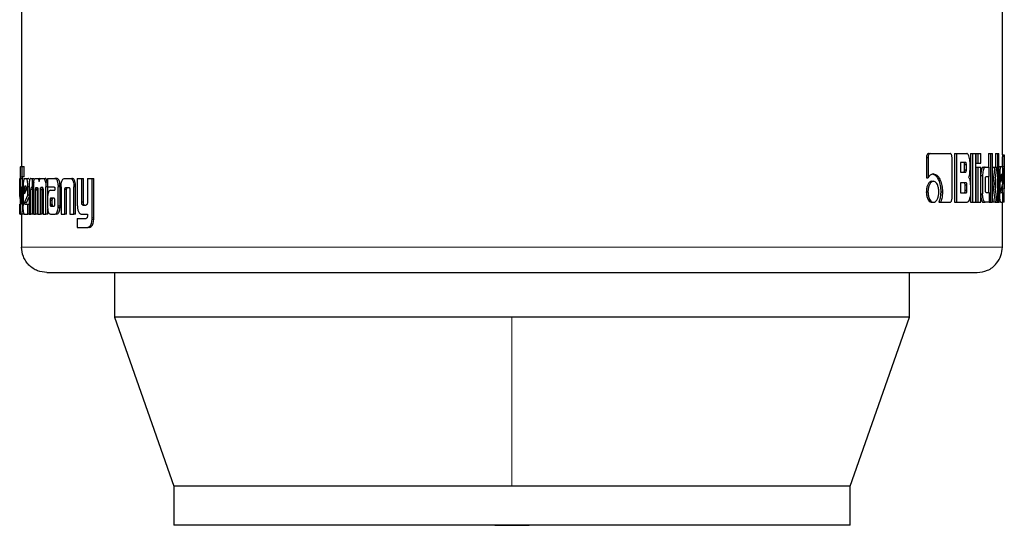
# Model space of a CAD drawing. Header units: millimetres. Extents: x 28 to 241, y 73 to 155.
# Tile 26 of 71: x 121.97 to 123.99, y 73.09 to 74.12. Entities that reach past the tile are written whole.
import ezdxf

# ---------------------------------------------------------------- set-up
doc = ezdxf.new("R2010")
doc.units = ezdxf.units.MM
doc.linetypes.add('PHANTOM', pattern=[12.7, 6.35, -1.27, 1.27, -1.27, 1.27, -1.27])

msp = doc.modelspace()

# ---------------------------------------------------------------- linework, layer by layer
at = {"color": 7, "linetype": 'Continuous', "lineweight": 25}
for p, q in [((121.9707, 75.0444), (121.9707, 73.8219)), ((123.9833, 73.846), (123.9833, 75.0444)), ((123.8274, 73.8401), (123.8274, 73.7988)), ((123.8274, 73.8401), (123.8308, 73.8401)), ((123.8308, 73.8401), (123.8308, 73.7988)), ((123.8319, 73.8486), (123.8353, 73.8486)), ((123.8353, 73.8486), (123.8762, 73.8486)), ((123.8801, 73.7573), (123.8801, 73.8401)), ((123.8854, 73.8486), (123.8854, 73.7486)), ((123.8854, 73.8486), (123.889, 73.8486)), ((123.889, 73.8486), (123.889, 73.7486)), ((123.889, 73.8486), (123.9101, 73.8486)), ((123.9181, 73.8486), (123.9181, 73.7486)), ((123.9181, 73.8486), (123.9219, 73.8486)), ((123.9219, 73.8486), (123.9288, 73.8486)), ((123.9219, 73.8486), (123.9219, 73.7486)), ((123.9288, 73.7486), (123.9288, 73.8486)), ((123.9291, 73.8486), (123.9291, 73.8286)), ((123.9291, 73.8486), (123.9329, 73.8486)), ((123.9329, 73.8486), (123.9392, 73.8486)), ((123.9329, 73.8486), (123.9329, 73.8286)), ((123.9392, 73.8286), (123.9392, 73.8486)), ((123.955, 73.8486), (123.955, 73.8206)), ((123.955, 73.8486), (123.9589, 73.8486)), ((123.9589, 73.8486), (123.9634, 73.8486)), ((123.9589, 73.8486), (123.9589, 73.7486)), ((123.9634, 73.7486), (123.9634, 73.8486)), ((123.9692, 73.8486), (123.9692, 73.8206)), ((123.9692, 73.8486), (123.9731, 73.8486)), ((123.9731, 73.8486), (123.9731, 73.7486)), ((123.9731, 73.8486), (123.9763, 73.8486)), ((123.9763, 73.7486), (123.9763, 73.8486)), ((123.9833, 73.8462), (123.9873, 73.8462)), ((123.9873, 73.7489), (123.9873, 73.8459)), ((121.9687, 73.8219), (121.9721, 73.8219)), ((121.9721, 73.8009), (121.9721, 73.8219)), ((121.9721, 73.8219), (121.976, 73.8219)), ((121.976, 73.8009), (121.976, 73.8219)), ((123.9076, 73.8301), (123.8974, 73.8301)), ((123.8974, 73.8301), (123.8974, 73.8104)), ((123.9059, 73.8154), (123.9059, 73.8251)), ((123.9096, 73.8251), (123.9059, 73.8251)), ((123.9059, 73.8154), (123.9096, 73.8154)), ((123.9096, 73.8154), (123.9096, 73.8251)), ((123.917, 73.8181), (123.917, 73.8301)), ((123.9291, 73.8286), (123.9329, 73.8286)), ((123.9291, 73.8206), (123.9291, 73.7486)), ((123.9291, 73.8206), (123.9329, 73.8206)), ((123.9329, 73.8286), (123.9392, 73.8286)), ((123.9329, 73.8206), (123.9329, 73.7486)), ((123.9329, 73.8206), (123.9392, 73.8206)), ((123.9392, 73.7486), (123.9392, 73.8206)), ((123.9439, 73.8206), (123.9478, 73.8206)), ((123.9478, 73.8206), (123.9564, 73.8206)), ((123.9564, 73.8011), (123.9564, 73.8206)), ((123.9637, 73.8206), (123.9634, 73.8181)), ((123.9637, 73.8206), (123.9676, 73.8206)), ((123.9676, 73.8206), (123.9718, 73.8206)), ((123.9681, 73.7863), (123.9718, 73.8206)), ((123.9763, 73.8219), (123.9802, 73.8219)), ((123.9802, 73.8219), (123.9832, 73.8219)), ((123.9871, 73.8221), (123.9871, 73.7762)), ((121.9672, 73.7976), (121.9675, 73.7976)), ((121.9675, 73.7978), (121.9675, 73.7519)), ((121.9686, 73.7494), (121.9686, 73.7969)), ((121.9725, 73.7969), (121.9686, 73.7969)), ((121.9688, 73.8009), (121.9721, 73.8009)), ((121.976, 73.8009), (121.9721, 73.8009)), ((121.9725, 73.7804), (121.9725, 73.7969)), ((121.9763, 73.7976), (121.9805, 73.7976)), ((121.9805, 73.7976), (121.9845, 73.7976)), ((121.9898, 73.7976), (121.9926, 73.7976)), ((121.9926, 73.7976), (121.9965, 73.7976)), ((121.9926, 73.7976), (121.9926, 73.779)), ((121.9991, 73.7976), (122.0028, 73.7976)), ((122.0028, 73.7976), (122.0066, 73.7976)), ((122.0086, 73.7964), (122.0066, 73.7976)), ((122.0109, 73.7976), (122.0152, 73.7976)), ((122.0152, 73.7976), (122.019, 73.7976)), ((122.024, 73.7976), (122.024, 73.7799)), ((122.024, 73.7976), (122.0389, 73.7976)), ((122.0389, 73.7976), (122.0426, 73.7976)), ((122.0438, 73.7973), (122.0401, 73.7973)), ((122.059, 73.7976), (122.0701, 73.7976)), ((122.0701, 73.7976), (122.0737, 73.7976)), ((122.085, 73.7976), (122.085, 73.7429)), ((122.085, 73.7976), (122.094, 73.7976)), ((122.094, 73.7487), (122.094, 73.7976)), ((122.094, 73.7976), (122.0975, 73.7976)), ((122.0975, 73.7487), (122.0975, 73.7976)), ((122.1059, 73.7976), (122.1059, 73.7475)), ((122.1059, 73.7976), (122.1154, 73.7976)), ((122.1154, 73.7169), (122.1154, 73.7976)), ((122.1154, 73.7976), (122.1188, 73.7976)), ((122.1188, 73.7169), (122.1188, 73.7976)), ((123.8274, 73.7988), (123.8308, 73.7988)), ((123.8386, 73.7915), (123.842, 73.7915)), ((123.8974, 73.8104), (123.9076, 73.8104)), ((123.9392, 73.8036), (123.9429, 73.8036)), ((123.9429, 73.8036), (123.9429, 73.7656)), ((123.9486, 73.7736), (123.9486, 73.7961)), ((123.95, 73.8011), (123.9564, 73.8011)), ((123.955, 73.8011), (123.955, 73.7686)), ((123.9692, 73.7963), (123.9692, 73.7772)), ((123.9763, 73.8045), (123.978, 73.8045)), ((123.978, 73.8045), (123.978, 73.7658)), ((123.9804, 73.8006), (123.9804, 73.7898)), ((123.9831, 73.8005), (123.9804, 73.8005)), ((123.9804, 73.7898), (123.9831, 73.7987)), ((123.9831, 73.7987), (123.9804, 73.7987)), ((123.9827, 73.8056), (123.981, 73.8056)), ((123.9831, 73.7987), (123.9831, 73.8005)), ((123.9846, 73.7871), (123.9846, 73.8045)), ((121.9675, 73.7803), (121.9668, 73.7803)), ((121.9668, 73.7628), (121.9668, 73.7803)), ((121.9706, 73.7804), (121.9706, 73.7496)), ((121.9706, 73.7804), (121.9727, 73.7804)), ((121.9727, 73.7491), (121.9727, 73.7804)), ((121.9727, 73.7804), (121.9741, 73.7804)), ((121.9741, 73.7803), (121.9741, 73.7416)), ((121.9765, 73.7763), (121.9765, 73.7655)), ((121.9765, 73.7763), (121.9804, 73.7763)), ((121.9765, 73.7655), (121.9805, 73.7744)), ((121.9797, 73.7813), (121.9772, 73.7813)), ((121.9804, 73.7763), (121.9804, 73.7742)), ((121.9805, 73.7744), (121.9805, 73.7762)), ((121.9835, 73.7628), (121.9835, 73.7803)), ((121.986, 73.7803), (121.9835, 73.7803)), ((121.9859, 73.7788), (121.9859, 73.7243)), ((121.9897, 73.7243), (121.9897, 73.775)), ((121.9936, 73.775), (121.9897, 73.775)), ((121.9926, 73.779), (121.9907, 73.779)), ((121.9949, 73.779), (121.9926, 73.779)), ((121.9936, 73.7243), (121.9936, 73.775)), ((121.9949, 73.78), (121.9949, 73.7243)), ((122.0033, 73.7746), (121.9994, 73.7746)), ((121.9994, 73.7243), (121.9994, 73.7734)), ((122.0032, 73.7734), (121.9994, 73.7734)), ((122.0007, 73.779), (122.0031, 73.779)), ((122.0033, 73.7243), (122.0032, 73.7734)), ((122.0041, 73.7743), (122.0041, 73.7243)), ((122.0093, 73.7243), (122.0093, 73.7743)), ((122.0132, 73.7743), (122.0093, 73.7743)), ((122.014, 73.7786), (122.0102, 73.7786)), ((122.0107, 73.779), (122.0131, 73.779)), ((122.0132, 73.7243), (122.0132, 73.7743)), ((122.0147, 73.7734), (122.0147, 73.7243)), ((122.0236, 73.7899), (122.0198, 73.7899)), ((122.0205, 73.7243), (122.0206, 73.78)), ((122.024, 73.78), (122.0206, 73.78)), ((122.024, 73.7799), (122.0375, 73.7799)), ((122.0243, 73.7632), (122.0244, 73.78)), ((122.03, 73.7731), (122.039, 73.7731)), ((122.0389, 73.7771), (122.0389, 73.7761)), ((122.039, 73.775), (122.039, 73.7731)), ((122.0459, 73.7836), (122.0496, 73.7836)), ((122.046, 73.7415), (122.046, 73.7804)), ((122.0497, 73.7804), (122.046, 73.7804)), ((122.0497, 73.7415), (122.0497, 73.7804)), ((122.0518, 73.7801), (122.0518, 73.7243)), ((122.0595, 73.7243), (122.0595, 73.7749)), ((122.0631, 73.7749), (122.0595, 73.7749)), ((122.062, 73.779), (122.067, 73.779)), ((122.0631, 73.7243), (122.0631, 73.7749)), ((122.0697, 73.7739), (122.0697, 73.7243)), ((122.0779, 73.7835), (122.078, 73.7801)), ((122.0815, 73.7835), (122.0779, 73.7835)), ((122.078, 73.7243), (122.078, 73.7801)), ((122.0816, 73.7243), (122.0816, 73.7801)), ((123.8273, 73.77), (123.8307, 73.77)), ((123.8569, 73.7701), (123.8604, 73.7701)), ((123.9086, 73.7887), (123.8974, 73.7887)), ((123.8974, 73.7887), (123.8974, 73.7676)), ((123.9068, 73.7726), (123.9068, 73.7837)), ((123.9105, 73.7837), (123.9068, 73.7837)), ((123.9105, 73.7726), (123.9068, 73.7726)), ((123.9105, 73.7726), (123.9105, 73.7837)), ((123.9178, 73.7812), (123.9178, 73.767)), ((123.9634, 73.7863), (123.9638, 73.7863)), ((123.9726, 73.7486), (123.9681, 73.7863)), ((123.9804, 73.7717), (123.9846, 73.7871)), ((123.9831, 73.7818), (123.9831, 73.7762)), ((123.9831, 73.7762), (123.9832, 73.7689)), ((121.9675, 73.7628), (121.9668, 73.7628)), ((121.9675, 73.7561), (121.9668, 73.7628)), ((121.9765, 73.7475), (121.9835, 73.7628)), ((121.9805, 73.7475), (121.9859, 73.7594)), ((121.9859, 73.7628), (121.9835, 73.7628)), ((122.0239, 73.7558), (122.0239, 73.7408)), ((122.0293, 73.7532), (122.0293, 73.7521)), ((122.0293, 73.7532), (122.033, 73.7532)), ((122.0293, 73.7521), (122.0293, 73.7446)), ((122.0305, 73.7569), (122.0303, 73.7567)), ((122.0303, 73.7567), (122.034, 73.7567)), ((122.0309, 73.7569), (122.0305, 73.7569)), ((122.0371, 73.757), (122.0309, 73.7569)), ((122.0309, 73.7569), (122.0347, 73.7569)), ((122.033, 73.7532), (122.033, 73.7521)), ((122.033, 73.7521), (122.033, 73.7446)), ((122.0343, 73.7569), (122.034, 73.7567)), ((122.0374, 73.7569), (122.0347, 73.7569)), ((122.0389, 73.7447), (122.0389, 73.7528)), ((123.8974, 73.7676), (123.9086, 73.7676)), ((123.9392, 73.7656), (123.9429, 73.7656)), ((123.95, 73.7686), (123.9564, 73.7686)), ((123.9564, 73.7686), (123.9564, 73.7486)), ((123.9634, 73.7568), (123.9645, 73.7486)), ((123.9763, 73.7658), (123.978, 73.7658)), ((123.9808, 73.7689), (123.9846, 73.7689)), ((123.9846, 73.7486), (123.9846, 73.7689)), ((123.9846, 73.7551), (123.9872, 73.7551)), ((121.9668, 73.7243), (121.9668, 73.7446)), ((121.9706, 73.7494), (121.9686, 73.7494)), ((121.9706, 73.7479), (121.9686, 73.7479)), ((121.9688, 73.7453), (121.9701, 73.7453)), ((121.9742, 73.7358), (121.9725, 73.7358)), ((121.9805, 73.7475), (121.9765, 73.7475)), ((121.977, 73.7446), (121.9835, 73.7446)), ((121.9835, 73.7243), (121.9835, 73.7446)), ((121.9835, 73.7446), (121.9859, 73.7446)), ((122.0243, 73.7243), (122.0243, 73.7348)), ((122.0293, 73.7446), (122.033, 73.7446)), ((122.0306, 73.7405), (122.0344, 73.7405)), ((122.031, 73.7403), (122.0371, 73.7404)), ((122.031, 73.7403), (122.0347, 73.7403)), ((122.0496, 73.7381), (122.0459, 73.7381)), ((122.0975, 73.7487), (122.094, 73.7487)), ((122.0964, 73.7429), (122.103, 73.7429)), ((123.8386, 73.7486), (123.842, 73.7486)), ((123.853, 73.7488), (123.8565, 73.7488)), ((123.8565, 73.7488), (123.8762, 73.7488)), ((123.8854, 73.7486), (123.889, 73.7486)), ((123.889, 73.7486), (123.9108, 73.7486)), ((123.9181, 73.7486), (123.9219, 73.7486)), ((123.9219, 73.7486), (123.9288, 73.7486)), ((123.9291, 73.7486), (123.9329, 73.7486)), ((123.9329, 73.7486), (123.9392, 73.7486)), ((123.9439, 73.7486), (123.9478, 73.7486)), ((123.9564, 73.7486), (123.9478, 73.7486)), ((123.9564, 73.7486), (123.9589, 73.7486)), ((123.9589, 73.7486), (123.9634, 73.7486)), ((123.9684, 73.7486), (123.9645, 73.7486)), ((123.9684, 73.7486), (123.9726, 73.7486)), ((123.9726, 73.7486), (123.9731, 73.7486)), ((123.9731, 73.7486), (123.9763, 73.7486)), ((123.9802, 73.7486), (123.9763, 73.7486)), ((123.9802, 73.7486), (123.9846, 73.7486)), ((123.9833, 73.6563), (123.9833, 73.7486)), ((123.9873, 73.7486), (123.9846, 73.7486)), ((121.9688, 73.7243), (121.9668, 73.7243)), ((121.9688, 73.7243), (121.9706, 73.7243)), ((121.9746, 73.7243), (121.9706, 73.7243)), ((121.9707, 73.7243), (121.9707, 73.6563)), ((121.9763, 73.7243), (121.9835, 73.7243)), ((121.9859, 73.7243), (121.9835, 73.7243)), ((121.9859, 73.7243), (121.9897, 73.7243)), ((121.9936, 73.7243), (121.9897, 73.7243)), ((121.9949, 73.7243), (121.9994, 73.7243)), ((122.0033, 73.7243), (121.9994, 73.7243)), ((122.0041, 73.7243), (122.0093, 73.7243)), ((122.0132, 73.7243), (122.0093, 73.7243)), ((122.0147, 73.7243), (122.0205, 73.7243)), ((122.0243, 73.7243), (122.0205, 73.7243)), ((122.0303, 73.7243), (122.0396, 73.7243)), ((122.0433, 73.7243), (122.0396, 73.7243)), ((122.0518, 73.7243), (122.0595, 73.7243)), ((122.0631, 73.7243), (122.0595, 73.7243)), ((122.0697, 73.7243), (122.078, 73.7243)), ((122.0816, 73.7243), (122.078, 73.7243)), ((122.085, 73.7155), (122.085, 73.6969)), ((122.085, 73.7155), (122.1032, 73.7155)), ((122.0939, 73.7243), (122.1059, 73.7243)), ((122.1059, 73.7243), (122.1059, 73.72)), ((122.085, 73.6969), (122.1064, 73.6969)), ((122.1098, 73.6969), (122.1064, 73.6969)), ((122.1117, 73.6973), (122.1083, 73.6973)), ((122.1098, 73.6969), (122.1117, 73.6973)), ((122.1615, 73.6043), (122.1615, 73.513)), ((123.7925, 73.513), (123.7925, 73.6043)), ((122.1615, 73.513), (122.283, 73.166)), ((122.977, 73.513), (122.1615, 73.513)), ((123.7925, 73.513), (122.977, 73.513)), ((123.671, 73.166), (123.7925, 73.513)), ((122.283, 73.166), (122.283, 73.086)), ((122.977, 73.166), (122.283, 73.166)), ((123.671, 73.166), (122.977, 73.166)), ((123.671, 73.086), (123.671, 73.166)), ((123.671, 73.086), (122.283, 73.086))]:
    msp.add_line(p, q, dxfattribs=at)
at = {"color": 8, "linetype": 'PHANTOM', "lineweight": 18}
for p, q in [((123.9831, 73.8221), (123.9871, 73.8221)), ((122.0816, 73.7801), (122.078, 73.7801)), ((123.9831, 73.7762), (123.9871, 73.7762)), ((122.0293, 73.7521), (122.033, 73.7521)), ((121.9741, 73.7491), (121.9727, 73.7491)), ((122.0296, 73.7421), (122.0334, 73.7421)), ((122.0497, 73.7415), (122.046, 73.7415)), ((122.1187, 73.7132), (122.1153, 73.7132)), ((122.1188, 73.7169), (122.1154, 73.7169)), ((123.9833, 73.6563), (121.9707, 73.6563)), ((122.977, 73.513), (122.977, 73.166))]:
    msp.add_line(p, q, dxfattribs=at)
at = {"color": 7, "linetype": 'Continuous', "lineweight": 25, "flags": 128}
msp.add_lwpolyline([(122.9416, 73.086), (122.977, 73.0855), (123.0124, 73.086)], dxfattribs=at)
at = {"color": 7, "linetype": 'Continuous', "lineweight": 25}
for points, knots in [([(123.8319, 73.8486), (123.8313, 73.8484), (123.8301, 73.8482), (123.8287, 73.8461), (123.8277, 73.8436), (123.8275, 73.8415), (123.8274, 73.8403), (123.8274, 73.8401)], [0, 0, 0, 0, 0.270899, 0.516367, 0.734543, 0.950476, 1, 1, 1, 1]), ([(123.8353, 73.8486), (123.8348, 73.8485), (123.8336, 73.8483), (123.8322, 73.8465), (123.8312, 73.8441), (123.8309, 73.8418), (123.8308, 73.8405), (123.8308, 73.8401)], [0, 0, 0, 0, 0.23772, 0.478373, 0.691088, 0.914865, 1, 1, 1, 1]), ([(123.8801, 73.8401), (123.88, 73.8411), (123.8799, 73.8432), (123.8792, 73.8458), (123.8782, 73.8476), (123.8771, 73.8485), (123.8765, 73.8485), (123.8762, 73.8486)], [0, 0, 0, 0, 0.23207, 0.466512, 0.674518, 0.866939, 1, 1, 1, 1]), ([(123.917, 73.8301), (123.9169, 73.8321), (123.9168, 73.8361), (123.9154, 73.8418), (123.9135, 73.8463), (123.9115, 73.8484), (123.9104, 73.8485), (123.9101, 73.8486)], [0, 0, 0, 0, 0.211196, 0.417698, 0.697505, 0.899585, 1, 1, 1, 1]), ([(123.9833, 73.846), (123.9833, 73.8457), (123.9833, 73.8451), (123.9833, 73.8424), (123.9832, 73.8382), (123.9832, 73.8312), (123.9832, 73.8256), (123.9831, 73.8221)], [0, 0, 0, 0, 0.230843, 0.374202, 0.519277, 0.701018, 1, 1, 1, 1]), ([(123.9873, 73.8462), (123.9873, 73.8461), (123.9873, 73.846), (123.9873, 73.8441), (123.9872, 73.8404), (123.9872, 73.8352), (123.9871, 73.8289), (123.9871, 73.8241), (123.9871, 73.8221)], [0, 0, 0, 0, 0.20258, 0.407199, 0.522978, 0.638606, 0.845627, 1, 1, 1, 1]), ([(121.9687, 73.8219), (121.9686, 73.8218), (121.9682, 73.8217), (121.9679, 73.8198), (121.9677, 73.8161), (121.9676, 73.811), (121.9675, 73.8046), (121.9675, 73.7998), (121.9675, 73.7978)], [0, 0, 0, 0, 0.202689, 0.40731, 0.523152, 0.638672, 0.845686, 1, 1, 1, 1]), ([(123.9059, 73.8251), (123.9059, 73.826), (123.9058, 73.8273), (123.9055, 73.8288), (123.905, 73.8296), (123.9045, 73.8301), (123.9041, 73.8301), (123.9039, 73.8301)], [0, 0, 0, 0, 0.316708, 0.470261, 0.625513, 0.841172, 1, 1, 1, 1]), ([(123.9039, 73.8104), (123.9043, 73.8104), (123.9047, 73.8105), (123.9053, 73.8113), (123.9057, 73.8125), (123.9059, 73.8139), (123.9059, 73.8149), (123.9059, 73.8154)], [0, 0, 0, 0, 0.3051931, 0.4628923, 0.6209688, 0.8207227, 1, 1, 1, 1]), ([(123.9096, 73.8251), (123.9095, 73.826), (123.9095, 73.8273), (123.9092, 73.8288), (123.9087, 73.8296), (123.9082, 73.8301), (123.9078, 73.8301), (123.9076, 73.8301)], [0, 0, 0, 0, 0.314776, 0.468367, 0.623433, 0.840031, 1, 1, 1, 1]), ([(123.9076, 73.8104), (123.9079, 73.8104), (123.9084, 73.8105), (123.9089, 73.8112), (123.9093, 73.8123), (123.9095, 73.8137), (123.9096, 73.8148), (123.9096, 73.8154)], [0, 0, 0, 0, 0.272587, 0.436185, 0.601068, 0.792628, 1, 1, 1, 1]), ([(123.9137, 73.7998), (123.9142, 73.8003), (123.9151, 73.8013), (123.9161, 73.8043), (123.9169, 73.81), (123.917, 73.8148), (123.917, 73.8181)], [0, 0, 0, 0, 0.186651, 0.343498, 0.548984, 1, 1, 1, 1]), ([(123.9439, 73.8206), (123.9433, 73.8204), (123.9421, 73.82), (123.9406, 73.8162), (123.9395, 73.8116), (123.9393, 73.808), (123.9392, 73.8062)], [0, 0, 0, 0, 0.271798, 0.545281, 0.779758, 1, 1, 1, 1]), ([(123.9478, 73.8206), (123.9472, 73.8204), (123.9459, 73.82), (123.9444, 73.8162), (123.9433, 73.8113), (123.9429, 73.8068), (123.9429, 73.8042), (123.9429, 73.8036)], [0, 0, 0, 0, 0.246232, 0.494019, 0.70653, 0.932706, 1, 1, 1, 1]), ([(123.9676, 73.8206), (123.9674, 73.8182), (123.9671, 73.8157), (123.9668, 73.813), (123.9667, 73.8124), (123.9666, 73.8117), (123.9665, 73.8111), (123.9665, 73.8105), (123.9664, 73.8101), (123.9663, 73.8095), (123.9663, 73.8089), (123.9662, 73.8083), (123.9662, 73.8079), (123.9661, 73.8074), (123.9661, 73.807), (123.966, 73.8066), (123.9659, 73.806), (123.9658, 73.805), (123.9654, 73.8018), (123.9649, 73.7977), (123.9644, 73.7936), (123.9642, 73.7915), (123.9641, 73.7905), (123.964, 73.7899), (123.964, 73.7893), (123.9638, 73.7881), (123.9638, 73.7871), (123.9638, 73.7863)], [0, 0, 0, 0, 0.206854, 0.219771, 0.245594, 0.258565, 0.284515, 0.297426, 0.310397, 0.323308, 0.349137, 0.362055, 0.374973, 0.387937, 0.400854, 0.413772, 0.426684, 0.452519, 0.50431, 0.711065, 0.814531, 0.86629, 0.89218, 0.905019, 0.918017, 0.943821, 1, 1, 1, 1]), ([(123.9802, 73.8219), (123.98, 73.8217), (123.9794, 73.8212), (123.9787, 73.8174), (123.9782, 73.8125), (123.978, 73.808), (123.978, 73.8053), (123.978, 73.8045)], [0, 0, 0, 0, 0.2429509, 0.4872016, 0.7015485, 0.9199636, 1, 1, 1, 1]), ([(123.9846, 73.8045), (123.9846, 73.8068), (123.9845, 73.8112), (123.9842, 73.8166), (123.9839, 73.8204), (123.9835, 73.8218), (123.9832, 73.8218), (123.9832, 73.8219)], [0, 0, 0, 0, 0.242798, 0.487088, 0.700854, 0.92047, 1, 1, 1, 1]), ([(121.9668, 73.7803), (121.9668, 73.7825), (121.9668, 73.7869), (121.9669, 73.7923), (121.967, 73.7961), (121.9671, 73.7975), (121.9672, 73.7976), (121.9672, 73.7976)], [0, 0, 0, 0, 0.242732, 0.486966, 0.700842, 0.920415, 1, 1, 1, 1]), ([(121.9686, 73.7969), (121.9686, 73.7975), (121.9686, 73.7986), (121.9686, 73.7999), (121.9687, 73.8007), (121.9688, 73.8008), (121.9688, 73.8009)], [0, 0, 0, 0, 0.335967, 0.550251, 0.765491, 1, 1, 1, 1]), ([(121.9725, 73.7969), (121.9726, 73.7975), (121.9726, 73.7987), (121.9726, 73.7999), (121.9727, 73.8007), (121.9728, 73.8008), (121.9728, 73.8009)], [0, 0, 0, 0, 0.345062, 0.560319, 0.778556, 1, 1, 1, 1]), ([(121.9763, 73.7976), (121.976, 73.7974), (121.9754, 73.7969), (121.9747, 73.7932), (121.9742, 73.7883), (121.9741, 73.7837), (121.9741, 73.781), (121.9741, 73.7803)], [0, 0, 0, 0, 0.242728, 0.487071, 0.701399, 0.919943, 1, 1, 1, 1]), ([(121.9835, 73.7803), (121.9835, 73.7825), (121.9834, 73.7869), (121.9827, 73.7923), (121.9819, 73.7961), (121.9811, 73.7975), (121.9807, 73.7976), (121.9805, 73.7976)], [0, 0, 0, 0, 0.242791, 0.486909, 0.700933, 0.920375, 1, 1, 1, 1]), ([(121.9858, 73.7958), (121.9855, 73.7965), (121.985, 73.7975), (121.9846, 73.7976), (121.9845, 73.7976)], [0, 0, 0, 0, 0.742616, 1, 1, 1, 1]), ([(121.9898, 73.7976), (121.9892, 73.7974), (121.9883, 73.7972), (121.9872, 73.7945), (121.9865, 73.791), (121.986, 73.7856), (121.986, 73.7814), (121.9859, 73.7788)], [0, 0, 0, 0, 0.266474, 0.428998, 0.592479, 0.740916, 1, 1, 1, 1]), ([(121.9955, 73.7899), (121.9958, 73.7917), (121.9965, 73.795), (121.9978, 73.7973), (121.9987, 73.7975), (121.9991, 73.7976)], [0, 0, 0, 0, 0.406329, 0.724494, 1, 1, 1, 1]), ([(122.0028, 73.7976), (122.0035, 73.7974), (122.0046, 73.7972), (122.0059, 73.7947), (122.0065, 73.7925), (122.0067, 73.7912), (122.0067, 73.7911)], [0, 0, 0, 0, 0.4830619, 0.7258126, 0.9701415, 1, 1, 1, 1]), ([(122.0067, 73.7911), (122.007, 73.7922), (122.0074, 73.7945), (122.0088, 73.7972), (122.0101, 73.7974), (122.0109, 73.7976)], [0, 0, 0, 0, 0.249581, 0.499712, 1, 1, 1, 1]), ([(122.0152, 73.7976), (122.0159, 73.7974), (122.0171, 73.7971), (122.0187, 73.7941), (122.0194, 73.7913), (122.0198, 73.7899)], [0, 0, 0, 0, 0.3857434, 0.6921838, 1, 1, 1, 1]), ([(122.0236, 73.7899), (122.0231, 73.7918), (122.0222, 73.7952), (122.0204, 73.7973), (122.0194, 73.7975), (122.019, 73.7976)], [0, 0, 0, 0, 0.425493, 0.744469, 1, 1, 1, 1]), ([(122.0401, 73.7973), (122.0399, 73.7974), (122.0395, 73.7975), (122.0391, 73.7976), (122.0389, 73.7976)], [0, 0, 0, 0, 0.500354, 1, 1, 1, 1]), ([(122.0459, 73.7836), (122.0457, 73.7856), (122.0454, 73.7892), (122.0441, 73.7933), (122.0423, 73.7962), (122.0409, 73.7969), (122.0401, 73.7973)], [0, 0, 0, 0, 0.282897, 0.488271, 0.693668, 1, 1, 1, 1]), ([(122.0438, 73.7973), (122.0436, 73.7974), (122.0432, 73.7975), (122.0428, 73.7976), (122.0426, 73.7976)], [0, 0, 0, 0, 0.4989967, 1, 1, 1, 1]), ([(122.0496, 73.7836), (122.0494, 73.7856), (122.0491, 73.7892), (122.0478, 73.7933), (122.046, 73.7962), (122.0446, 73.7969), (122.0438, 73.7973)], [0, 0, 0, 0, 0.2827945, 0.4884461, 0.6939619, 1, 1, 1, 1]), ([(122.0519, 73.7835), (122.0521, 73.7856), (122.0524, 73.7892), (122.0537, 73.7936), (122.0555, 73.7964), (122.0574, 73.7975), (122.0586, 73.7976), (122.059, 73.7976)], [0, 0, 0, 0, 0.259833, 0.447474, 0.635167, 0.880585, 1, 1, 1, 1]), ([(122.0701, 73.7976), (122.0711, 73.7975), (122.0724, 73.7973), (122.0742, 73.7959), (122.0754, 73.7943), (122.0764, 73.7921), (122.0774, 73.7886), (122.0777, 73.7855), (122.0779, 73.7835)], [0, 0, 0, 0, 0.250505, 0.375772, 0.50089, 0.622424, 0.750781, 1, 1, 1, 1]), ([(122.0815, 73.7835), (122.0813, 73.7855), (122.0809, 73.7886), (122.0799, 73.7921), (122.0789, 73.7943), (122.0778, 73.7959), (122.076, 73.7973), (122.0746, 73.7975), (122.0737, 73.7976)], [0, 0, 0, 0, 0.249737, 0.378167, 0.499691, 0.624715, 0.749808, 1, 1, 1, 1]), ([(123.8386, 73.7915), (123.8372, 73.7912), (123.8343, 73.7907), (123.8308, 73.7861), (123.8283, 73.78), (123.8274, 73.7744), (123.8273, 73.7709), (123.8273, 73.77)], [0, 0, 0, 0, 0.240976, 0.484223, 0.693314, 0.917439, 1, 1, 1, 1]), ([(123.842, 73.7915), (123.8406, 73.7912), (123.8377, 73.7907), (123.8342, 73.786), (123.8317, 73.7799), (123.8307, 73.7743), (123.8307, 73.7709), (123.8307, 73.77)], [0, 0, 0, 0, 0.242933, 0.488127, 0.698201, 0.921167, 1, 1, 1, 1]), ([(123.842, 73.8066), (123.8406, 73.8064), (123.8374, 73.806), (123.8336, 73.8029), (123.8315, 73.7998), (123.8308, 73.7988)], [0, 0, 0, 0, 0.350229, 0.792713, 1, 1, 1, 1]), ([(123.8386, 73.8066), (123.84, 73.8064), (123.8433, 73.806), (123.8483, 73.802), (123.8529, 73.7941), (123.8563, 73.7833), (123.8567, 73.7745), (123.8569, 73.7701)], [0, 0, 0, 0, 0.140519, 0.342322, 0.543198, 0.771885, 1, 1, 1, 1]), ([(123.842, 73.8066), (123.8434, 73.8064), (123.8468, 73.806), (123.8518, 73.802), (123.8564, 73.794), (123.8598, 73.7832), (123.8602, 73.7745), (123.8604, 73.7701)], [0, 0, 0, 0, 0.141628, 0.344257, 0.545903, 0.775195, 1, 1, 1, 1]), ([(123.8529, 73.77), (123.8528, 73.7728), (123.8525, 73.7783), (123.8502, 73.7849), (123.8471, 73.7896), (123.8442, 73.7913), (123.8424, 73.7914), (123.842, 73.7915)], [0, 0, 0, 0, 0.24299, 0.488055, 0.699944, 0.922916, 1, 1, 1, 1]), ([(123.9137, 73.7998), (123.9142, 73.7993), (123.9152, 73.7985), (123.9165, 73.795), (123.9175, 73.7891), (123.9177, 73.7842), (123.9178, 73.7812)], [0, 0, 0, 0, 0.175803, 0.369321, 0.612774, 1, 1, 1, 1]), ([(123.9486, 73.7961), (123.9486, 73.7968), (123.9486, 73.7979), (123.9488, 73.7994), (123.9491, 73.8004), (123.9495, 73.801), (123.9498, 73.8011), (123.95, 73.8011)], [0, 0, 0, 0, 0.249233, 0.412394, 0.576475, 0.763974, 1, 1, 1, 1]), ([(123.981, 73.8056), (123.9809, 73.8055), (123.9807, 73.8053), (123.9805, 73.8041), (123.9804, 73.8026), (123.9804, 73.8013), (123.9804, 73.8007), (123.9804, 73.8006)], [0, 0, 0, 0, 0.272304, 0.518859, 0.755344, 0.9651, 1, 1, 1, 1]), ([(123.9831, 73.8005), (123.9831, 73.8012), (123.9831, 73.8024), (123.9831, 73.8039), (123.983, 73.8048), (123.9828, 73.8055), (123.9827, 73.8055), (123.9827, 73.8056)], [0, 0, 0, 0, 0.273302, 0.436692, 0.600951, 0.74966, 1, 1, 1, 1]), ([(121.9772, 73.7813), (121.9771, 73.7812), (121.9769, 73.7811), (121.9767, 73.7798), (121.9765, 73.7783), (121.9765, 73.777), (121.9765, 73.7764), (121.9765, 73.7763)], [0, 0, 0, 0, 0.272225, 0.519418, 0.755508, 0.965091, 1, 1, 1, 1]), ([(121.9805, 73.7762), (121.9805, 73.7769), (121.9805, 73.7781), (121.9804, 73.7797), (121.9802, 73.7806), (121.98, 73.7812), (121.9798, 73.7813), (121.9797, 73.7813)], [0, 0, 0, 0, 0.273127, 0.436159, 0.600285, 0.74888, 1, 1, 1, 1]), ([(121.9907, 73.779), (121.9906, 73.7789), (121.9903, 73.7787), (121.99, 73.7779), (121.9898, 73.7768), (121.9897, 73.7758), (121.9897, 73.7752), (121.9897, 73.775)], [0, 0, 0, 0, 0.278257, 0.560925, 0.735005, 0.908537, 1, 1, 1, 1]), ([(121.9936, 73.775), (121.9936, 73.7755), (121.9937, 73.7764), (121.9938, 73.7775), (121.9941, 73.7783), (121.9944, 73.7788), (121.9946, 73.7789), (121.9947, 73.779)], [0, 0, 0, 0, 0.214197, 0.388731, 0.563215, 0.846639, 1, 1, 1, 1]), ([(121.9955, 73.7899), (121.9953, 73.7887), (121.9951, 73.7865), (121.9949, 73.7831), (121.9949, 73.781), (121.9949, 73.78)], [0, 0, 0, 0, 0.395625, 0.694732, 1, 1, 1, 1]), ([(121.9994, 73.7746), (121.9995, 73.7755), (121.9996, 73.7769), (121.9999, 73.7782), (122.0003, 73.7789), (122.0006, 73.7789), (122.0007, 73.779)], [0, 0, 0, 0, 0.369215, 0.567693, 0.766964, 1, 1, 1, 1]), ([(121.9994, 73.7734), (121.9994, 73.7735), (121.9994, 73.7738), (121.9994, 73.7742), (121.9994, 73.7745), (121.9994, 73.7746)], [0, 0, 0, 0, 0.259506, 0.519647, 1, 1, 1, 1]), ([(122.0031, 73.779), (122.0033, 73.7788), (122.0036, 73.7784), (122.0039, 73.7773), (122.0041, 73.7761), (122.0041, 73.775), (122.0041, 73.7744), (122.0041, 73.7743)], [0, 0, 0, 0, 0.325765, 0.527517, 0.728937, 0.941189, 1, 1, 1, 1]), ([(122.0032, 73.7734), (122.0032, 73.7735), (122.0033, 73.7738), (122.0033, 73.7742), (122.0033, 73.7745), (122.0033, 73.7746)], [0, 0, 0, 0, 0.259491, 0.519616, 1, 1, 1, 1]), ([(122.0033, 73.7746), (122.0033, 73.7754), (122.0034, 73.7766), (122.0036, 73.7775), (122.0037, 73.7778)], [0, 0, 0, 0, 0.639779, 1, 1, 1, 1]), ([(122.0093, 73.7743), (122.0094, 73.7749), (122.0094, 73.7761), (122.0096, 73.7775), (122.0099, 73.7782), (122.0101, 73.7785), (122.0102, 73.7786)], [0, 0, 0, 0, 0.369481, 0.615579, 0.86107, 1, 1, 1, 1]), ([(122.0102, 73.7786), (122.0102, 73.7787), (122.0104, 73.7788), (122.0105, 73.7789), (122.0107, 73.779), (122.0107, 73.779)], [0, 0, 0, 0, 0.34321, 0.671246, 1, 1, 1, 1]), ([(122.0131, 73.779), (122.0133, 73.779), (122.0136, 73.7789), (122.014, 73.7785), (122.0142, 73.7779), (122.0143, 73.7776)], [0, 0, 0, 0, 0.345336, 0.692249, 1, 1, 1, 1]), ([(122.0132, 73.7743), (122.0132, 73.7749), (122.0132, 73.7761), (122.0135, 73.7774), (122.0137, 73.7782), (122.0139, 73.7785), (122.014, 73.7786)], [0, 0, 0, 0, 0.362502, 0.608581, 0.854417, 1, 1, 1, 1]), ([(122.0143, 73.7776), (122.0144, 73.7772), (122.0146, 73.7762), (122.0147, 73.7747), (122.0147, 73.7737), (122.0147, 73.7734)], [0, 0, 0, 0, 0.36464, 0.811745, 1, 1, 1, 1]), ([(122.0198, 73.7899), (122.02, 73.7883), (122.0204, 73.786), (122.0205, 73.7826), (122.0206, 73.7808), (122.0206, 73.78)], [0, 0, 0, 0, 0.499143, 0.749554, 1, 1, 1, 1]), ([(122.03, 73.7731), (122.029, 73.7729), (122.0275, 73.7726), (122.0257, 73.7695), (122.0246, 73.7656), (122.024, 73.7608), (122.0239, 73.7575), (122.0239, 73.7558)], [0, 0, 0, 0, 0.288769, 0.467682, 0.646868, 0.816038, 1, 1, 1, 1]), ([(122.0375, 73.7799), (122.0376, 73.7798), (122.038, 73.7797), (122.0384, 73.7792), (122.0387, 73.7785), (122.0389, 73.7778), (122.0389, 73.7773), (122.0389, 73.7771)], [0, 0, 0, 0, 0.268444, 0.53812, 0.722087, 0.870512, 1, 1, 1, 1]), ([(122.0389, 73.7761), (122.0389, 73.776), (122.0389, 73.7758), (122.039, 73.7754), (122.039, 73.7752), (122.039, 73.775)], [0, 0, 0, 0, 0.354563, 0.675608, 1, 1, 1, 1]), ([(122.0459, 73.7836), (122.0459, 73.7833), (122.046, 73.7826), (122.046, 73.7815), (122.046, 73.7808), (122.046, 73.7804)], [0, 0, 0, 0, 0.308414, 0.617056, 1, 1, 1, 1]), ([(122.0497, 73.7804), (122.0497, 73.7807), (122.0497, 73.7814), (122.0497, 73.7824), (122.0496, 73.7832), (122.0496, 73.7836)], [0, 0, 0, 0, 0.308091, 0.616762, 1, 1, 1, 1]), ([(122.0518, 73.7801), (122.0518, 73.7804), (122.0518, 73.7811), (122.0519, 73.7822), (122.0519, 73.783), (122.0519, 73.7835)], [0, 0, 0, 0, 0.292447, 0.583778, 1, 1, 1, 1]), ([(122.0595, 73.7749), (122.0595, 73.7756), (122.0596, 73.7766), (122.0601, 73.7778), (122.0607, 73.7786), (122.0613, 73.7789), (122.0618, 73.779), (122.062, 73.779)], [0, 0, 0, 0, 0.2377039, 0.4038141, 0.5682297, 0.8415836, 1, 1, 1, 1]), ([(122.0631, 73.7749), (122.0632, 73.7756), (122.0633, 73.7767), (122.0637, 73.7779), (122.0643, 73.7787), (122.065, 73.7789), (122.0655, 73.779), (122.0656, 73.779)], [0, 0, 0, 0, 0.250289, 0.4169, 0.582467, 0.8597, 1, 1, 1, 1]), ([(122.067, 73.779), (122.0673, 73.779), (122.0679, 73.7789), (122.0686, 73.7784), (122.0692, 73.7774), (122.0695, 73.7762), (122.0696, 73.7753), (122.0696, 73.7749)], [0, 0, 0, 0, 0.247773, 0.497902, 0.673295, 0.848308, 1, 1, 1, 1]), ([(122.0696, 73.7749), (122.0696, 73.7748), (122.0696, 73.7746), (122.0697, 73.7742), (122.0697, 73.774), (122.0697, 73.7739)], [0, 0, 0, 0, 0.361862, 0.677707, 1, 1, 1, 1]), ([(122.0816, 73.7801), (122.0816, 73.7804), (122.0816, 73.7811), (122.0815, 73.7822), (122.0815, 73.783), (122.0815, 73.7835)], [0, 0, 0, 0, 0.292371, 0.584162, 1, 1, 1, 1]), ([(123.8273, 73.77), (123.8274, 73.7673), (123.8277, 73.7618), (123.8302, 73.7552), (123.8333, 73.7505), (123.8363, 73.7487), (123.8381, 73.7486), (123.8386, 73.7486)], [0, 0, 0, 0, 0.241119, 0.484247, 0.693538, 0.912913, 1, 1, 1, 1]), ([(123.8307, 73.77), (123.8308, 73.7672), (123.8311, 73.7617), (123.8336, 73.7551), (123.8368, 73.7504), (123.8398, 73.7487), (123.8415, 73.7486), (123.842, 73.7486)], [0, 0, 0, 0, 0.243105, 0.488422, 0.697713, 0.916647, 1, 1, 1, 1]), ([(123.842, 73.7486), (123.8434, 73.7488), (123.8462, 73.7494), (123.8496, 73.754), (123.852, 73.7601), (123.8529, 73.7657), (123.8529, 73.7691), (123.8529, 73.77)], [0, 0, 0, 0, 0.242992, 0.487898, 0.7011, 0.919115, 1, 1, 1, 1]), ([(123.8569, 73.7701), (123.8568, 73.7675), (123.8566, 73.7628), (123.8553, 73.7555), (123.8539, 73.7514), (123.853, 73.7488)], [0, 0, 0, 0, 0.347817, 0.596094, 1, 1, 1, 1]), ([(123.8604, 73.7701), (123.8603, 73.7674), (123.86, 73.7608), (123.8584, 73.7536), (123.8569, 73.7497), (123.8565, 73.7488)], [0, 0, 0, 0, 0.351413, 0.853967, 1, 1, 1, 1]), ([(123.9068, 73.7837), (123.9068, 73.7846), (123.9068, 73.7859), (123.9064, 73.7874), (123.906, 73.7883), (123.9055, 73.7887), (123.9051, 73.7887), (123.9049, 73.7887)], [0, 0, 0, 0, 0.3223805, 0.4760602, 0.6299825, 0.8446609, 1, 1, 1, 1]), ([(123.9049, 73.7676), (123.9052, 73.7676), (123.9057, 73.7677), (123.9062, 73.7684), (123.9066, 73.7695), (123.9068, 73.7709), (123.9068, 73.772), (123.9068, 73.7726)], [0, 0, 0, 0, 0.270767, 0.43206, 0.593814, 0.792656, 1, 1, 1, 1]), ([(123.9105, 73.7837), (123.9105, 73.7846), (123.9105, 73.7859), (123.9101, 73.7874), (123.9097, 73.7883), (123.9092, 73.7887), (123.9088, 73.7887), (123.9086, 73.7887)], [0, 0, 0, 0, 0.320902, 0.474081, 0.62786, 0.843449, 1, 1, 1, 1]), ([(123.9086, 73.7676), (123.9089, 73.7676), (123.9093, 73.7677), (123.9099, 73.7684), (123.9103, 73.7694), (123.9105, 73.7709), (123.9105, 73.772), (123.9105, 73.7726)], [0, 0, 0, 0, 0.266292, 0.429381, 0.593414, 0.790579, 1, 1, 1, 1]), ([(123.95, 73.7686), (123.9497, 73.7687), (123.9494, 73.7688), (123.949, 73.7697), (123.9487, 73.7707), (123.9486, 73.7721), (123.9486, 73.7731), (123.9486, 73.7736)], [0, 0, 0, 0, 0.323785, 0.476024, 0.626573, 0.830981, 1, 1, 1, 1]), ([(123.9638, 73.7863), (123.9638, 73.786), (123.9638, 73.7855), (123.9639, 73.7848), (123.9639, 73.7842), (123.964, 73.7836), (123.9641, 73.7825), (123.9644, 73.7794), (123.9651, 73.7743), (123.9665, 73.7635), (123.9676, 73.7549), (123.9684, 73.7486)], [0, 0, 0, 0, 0.022905, 0.034405, 0.045813, 0.068821, 0.08028, 0.126009, 0.309284, 0.492477, 1, 1, 1, 1]), ([(123.9808, 73.7689), (123.9807, 73.7689), (123.9806, 73.769), (123.9805, 73.7693), (123.9805, 73.7697), (123.9804, 73.7705), (123.9804, 73.7712), (123.9804, 73.7717)], [0, 0, 0, 0, 0.334248, 0.462908, 0.562637, 0.662172, 1, 1, 1, 1]), ([(123.9872, 73.7551), (123.9872, 73.7566), (123.9872, 73.7598), (123.9871, 73.7673), (123.9871, 73.7728), (123.9871, 73.7762)], [0, 0, 0, 0, 0.266819, 0.537046, 1, 1, 1, 1]), ([(121.9675, 73.7519), (121.9675, 73.7492), (121.9675, 73.7439), (121.9675, 73.7361), (121.9676, 73.7324), (121.9677, 73.7308)], [0, 0, 0, 0, 0.3624794, 0.7272257, 1, 1, 1, 1]), ([(122.0303, 73.7567), (122.0301, 73.7567), (122.0299, 73.7566), (122.0296, 73.756), (122.0294, 73.755), (122.0293, 73.7541), (122.0293, 73.7534), (122.0293, 73.7532)], [0, 0, 0, 0, 0.217609, 0.400519, 0.583115, 0.901509, 1, 1, 1, 1]), ([(122.034, 73.7567), (122.0339, 73.7567), (122.0337, 73.7566), (122.0334, 73.756), (122.0331, 73.755), (122.0331, 73.7541), (122.033, 73.7534), (122.033, 73.7532)], [0, 0, 0, 0, 0.216137, 0.399138, 0.581612, 0.900083, 1, 1, 1, 1]), ([(122.038, 73.7564), (122.0379, 73.7566), (122.0377, 73.7569), (122.0373, 73.757), (122.0372, 73.757), (122.0371, 73.757)], [0, 0, 0, 0, 0.43607, 0.717028, 1, 1, 1, 1]), ([(122.0389, 73.7528), (122.0388, 73.7532), (122.0388, 73.7538), (122.0388, 73.7546), (122.0387, 73.7553), (122.0384, 73.7558), (122.0381, 73.7562), (122.038, 73.7564)], [0, 0, 0, 0, 0.263581, 0.411371, 0.51544, 0.738789, 1, 1, 1, 1]), ([(123.8762, 73.7488), (123.8767, 73.7489), (123.8777, 73.7491), (123.8789, 73.7509), (123.8797, 73.7533), (123.88, 73.7556), (123.8801, 73.7569), (123.8801, 73.7573)], [0, 0, 0, 0, 0.237285, 0.477569, 0.692937, 0.918306, 1, 1, 1, 1]), ([(123.9178, 73.767), (123.9177, 73.765), (123.9175, 73.7609), (123.9161, 73.7552), (123.9143, 73.7508), (123.9123, 73.7487), (123.9112, 73.7486), (123.9108, 73.7486)], [0, 0, 0, 0, 0.212257, 0.418219, 0.699407, 0.906097, 1, 1, 1, 1]), ([(123.9392, 73.764), (123.9392, 73.7623), (123.9394, 73.7582), (123.9405, 73.7533), (123.9419, 73.7497), (123.9431, 73.7486), (123.9438, 73.7486), (123.9439, 73.7486)], [0, 0, 0, 0, 0.209045, 0.483001, 0.7142, 0.944764, 1, 1, 1, 1]), ([(123.9478, 73.7486), (123.9471, 73.7488), (123.9459, 73.7493), (123.9443, 73.7533), (123.9433, 73.7583), (123.9429, 73.7627), (123.9429, 73.7651), (123.9429, 73.7656)], [0, 0, 0, 0, 0.254492, 0.510804, 0.72844, 0.945288, 1, 1, 1, 1]), ([(123.9802, 73.7486), (123.98, 73.7488), (123.9794, 73.7492), (123.9787, 73.7531), (123.9782, 73.758), (123.978, 73.7625), (123.978, 73.7652), (123.978, 73.7658)], [0, 0, 0, 0, 0.24654, 0.494751, 0.706806, 0.924805, 1, 1, 1, 1]), ([(123.9873, 73.7489), (123.9873, 73.749), (123.9873, 73.7491), (123.9873, 73.7507), (123.9872, 73.7536), (123.9872, 73.7551)], [0, 0, 0, 0, 0.18556, 0.604121, 1, 1, 1, 1]), ([(121.9677, 73.7308), (121.9678, 73.7291), (121.968, 73.7256), (121.9684, 73.7244), (121.9686, 73.7243), (121.9688, 73.7243)], [0, 0, 0, 0, 0.368769, 0.738872, 1, 1, 1, 1]), ([(121.9686, 73.7479), (121.9686, 73.748), (121.9686, 73.7483), (121.9686, 73.7489), (121.9686, 73.7492), (121.9686, 73.7494)], [0, 0, 0, 0, 0.336228, 0.667217, 1, 1, 1, 1]), ([(121.9688, 73.7453), (121.9688, 73.7454), (121.9687, 73.7457), (121.9686, 73.7465), (121.9686, 73.7474), (121.9686, 73.7479)], [0, 0, 0, 0, 0.33475, 0.672839, 1, 1, 1, 1]), ([(121.9706, 73.7496), (121.9706, 73.749), (121.9706, 73.7479), (121.9706, 73.7467), (121.9705, 73.7459), (121.9703, 73.7453), (121.9702, 73.7453), (121.9701, 73.7453)], [0, 0, 0, 0, 0.215165, 0.346791, 0.478374, 0.657951, 1, 1, 1, 1]), ([(121.9706, 73.7243), (121.9708, 73.7244), (121.9713, 73.7246), (121.9718, 73.7271), (121.9723, 73.731), (121.9724, 73.7342), (121.9725, 73.7358)], [0, 0, 0, 0, 0.331151, 0.554618, 0.778838, 1, 1, 1, 1]), ([(121.9725, 73.7358), (121.9726, 73.7369), (121.9727, 73.739), (121.9727, 73.7435), (121.9727, 73.7469), (121.9727, 73.7491)], [0, 0, 0, 0, 0.259665, 0.509337, 1, 1, 1, 1]), ([(121.9763, 73.7243), (121.976, 73.7245), (121.9754, 73.725), (121.9747, 73.7288), (121.9742, 73.7337), (121.9741, 73.7382), (121.9741, 73.7409), (121.9741, 73.7416)], [0, 0, 0, 0, 0.246272, 0.494813, 0.706811, 0.924799, 1, 1, 1, 1]), ([(121.977, 73.7446), (121.9769, 73.7446), (121.9768, 73.7447), (121.9766, 73.745), (121.9766, 73.7454), (121.9765, 73.7462), (121.9765, 73.7469), (121.9765, 73.7475)], [0, 0, 0, 0, 0.335245, 0.462434, 0.56225, 0.661831, 1, 1, 1, 1]), ([(122.0239, 73.7408), (122.0239, 73.7405), (122.0239, 73.7398), (122.0239, 73.7387), (122.0239, 73.738), (122.024, 73.7376)], [0, 0, 0, 0, 0.304957, 0.609815, 1, 1, 1, 1]), ([(122.024, 73.7376), (122.0242, 73.7352), (122.0245, 73.7314), (122.0259, 73.7274), (122.0276, 73.7249), (122.0292, 73.7243), (122.0302, 73.7243), (122.0303, 73.7243)], [0, 0, 0, 0, 0.281042, 0.468349, 0.65476, 0.959105, 1, 1, 1, 1]), ([(122.0293, 73.7446), (122.0293, 73.7442), (122.0293, 73.7434), (122.0295, 73.7426), (122.0296, 73.7422), (122.0296, 73.7421)], [0, 0, 0, 0, 0.394864, 0.860139, 1, 1, 1, 1]), ([(122.0296, 73.7421), (122.0298, 73.7417), (122.03, 73.7411), (122.0303, 73.7407), (122.0305, 73.7406), (122.0306, 73.7405)], [0, 0, 0, 0, 0.46823, 0.731115, 1, 1, 1, 1]), ([(122.0306, 73.7405), (122.0307, 73.7405), (122.0307, 73.7404), (122.0309, 73.7403), (122.0309, 73.7403), (122.031, 73.7403)], [0, 0, 0, 0, 0.363362, 0.678305, 1, 1, 1, 1]), ([(122.033, 73.7446), (122.033, 73.7443), (122.0331, 73.7437), (122.0332, 73.7429), (122.0333, 73.7424), (122.0334, 73.7421)], [0, 0, 0, 0, 0.336962, 0.596485, 1, 1, 1, 1]), ([(122.0334, 73.7421), (122.0335, 73.7418), (122.0336, 73.7412), (122.034, 73.7407), (122.0343, 73.7406), (122.0344, 73.7405)], [0, 0, 0, 0, 0.304223, 0.727071, 1, 1, 1, 1]), ([(122.0371, 73.7404), (122.0373, 73.7405), (122.0376, 73.7405), (122.0381, 73.7409), (122.0384, 73.7415), (122.0385, 73.7418)], [0, 0, 0, 0, 0.341088, 0.681959, 1, 1, 1, 1]), ([(122.0385, 73.7418), (122.0386, 73.7421), (122.0387, 73.7427), (122.0389, 73.7436), (122.0389, 73.7443), (122.0389, 73.7447)], [0, 0, 0, 0, 0.331291, 0.666943, 1, 1, 1, 1]), ([(122.0396, 73.7243), (122.0405, 73.7245), (122.042, 73.7249), (122.044, 73.7284), (122.0453, 73.7328), (122.0457, 73.7364), (122.0459, 73.7381)], [0, 0, 0, 0, 0.296774, 0.534257, 0.771582, 1, 1, 1, 1]), ([(122.0433, 73.7243), (122.0442, 73.7245), (122.0457, 73.7249), (122.0477, 73.7284), (122.049, 73.7328), (122.0494, 73.7363), (122.0496, 73.7381)], [0, 0, 0, 0, 0.2955, 0.532518, 0.769741, 1, 1, 1, 1]), ([(122.0459, 73.7381), (122.0459, 73.7384), (122.046, 73.7391), (122.046, 73.7402), (122.046, 73.741), (122.046, 73.7415)], [0, 0, 0, 0, 0.294832, 0.589703, 1, 1, 1, 1]), ([(122.0496, 73.7381), (122.0496, 73.7384), (122.0497, 73.7391), (122.0497, 73.7402), (122.0497, 73.741), (122.0497, 73.7415)], [0, 0, 0, 0, 0.2918, 0.583998, 1, 1, 1, 1]), ([(122.085, 73.7429), (122.0851, 73.7415), (122.0851, 73.7391), (122.0855, 73.7355), (122.086, 73.7336), (122.0862, 73.7326)], [0, 0, 0, 0, 0.376292, 0.680971, 1, 1, 1, 1]), ([(122.0862, 73.7326), (122.087, 73.7304), (122.0884, 73.7267), (122.0913, 73.7245), (122.093, 73.7243), (122.0939, 73.7243)], [0, 0, 0, 0, 0.4324673, 0.7227364, 1, 1, 1, 1]), ([(122.0964, 73.7429), (122.0961, 73.7429), (122.0955, 73.743), (122.0948, 73.7438), (122.0943, 73.7449), (122.094, 73.7466), (122.094, 73.748), (122.094, 73.7487)], [0, 0, 0, 0, 0.231578, 0.386441, 0.542934, 0.744623, 1, 1, 1, 1]), ([(122.0999, 73.7429), (122.0996, 73.7429), (122.099, 73.743), (122.0983, 73.7437), (122.0978, 73.7449), (122.0975, 73.7466), (122.0975, 73.748), (122.0975, 73.7487)], [0, 0, 0, 0, 0.2266466, 0.3821072, 0.5385344, 0.7379944, 1, 1, 1, 1]), ([(122.1035, 73.743), (122.1035, 73.743), (122.1033, 73.7429), (122.1031, 73.7429), (122.103, 73.7429), (122.103, 73.7429)], [0, 0, 0, 0, 0.358693, 0.679688, 1, 1, 1, 1]), ([(122.1059, 73.7475), (122.1058, 73.7469), (122.1056, 73.7457), (122.1051, 73.7443), (122.1044, 73.7434), (122.1038, 73.7432), (122.1035, 73.743)], [0, 0, 0, 0, 0.292721, 0.511605, 0.730528, 1, 1, 1, 1]), ([(121.9746, 73.7243), (121.9748, 73.7242), (121.975, 73.7242), (121.9752, 73.725), (121.9752, 73.7251)], [0, 0, 0, 0, 0.84379, 1, 1, 1, 1]), ([(122.1037, 73.7156), (122.1037, 73.7156), (122.1035, 73.7155), (122.1034, 73.7155), (122.1032, 73.7155), (122.1032, 73.7155)], [0, 0, 0, 0, 0.356232, 0.674284, 1, 1, 1, 1]), ([(122.1059, 73.72), (122.1058, 73.7193), (122.1056, 73.7182), (122.1051, 73.7168), (122.1044, 73.716), (122.1039, 73.7158), (122.1037, 73.7156)], [0, 0, 0, 0, 0.316225, 0.554754, 0.792764, 1, 1, 1, 1]), ([(122.1083, 73.6973), (122.1095, 73.698), (122.1115, 73.6993), (122.1136, 73.7036), (122.1148, 73.7082), (122.1151, 73.7116), (122.1153, 73.7132)], [0, 0, 0, 0, 0.316367, 0.546835, 0.776308, 1, 1, 1, 1]), ([(122.1117, 73.6973), (122.1129, 73.698), (122.1149, 73.6993), (122.117, 73.7036), (122.1182, 73.7082), (122.1185, 73.7115), (122.1187, 73.7132)], [0, 0, 0, 0, 0.3146, 0.544852, 0.773946, 1, 1, 1, 1]), ([(122.1153, 73.7132), (122.1153, 73.7135), (122.1153, 73.7142), (122.1154, 73.7154), (122.1154, 73.7163), (122.1154, 73.7169)], [0, 0, 0, 0, 0.2751567, 0.550618, 1, 1, 1, 1]), ([(122.1187, 73.7132), (122.1187, 73.7135), (122.1187, 73.7142), (122.1188, 73.7154), (122.1188, 73.7163), (122.1188, 73.7169)], [0, 0, 0, 0, 0.272534, 0.544782, 1, 1, 1, 1]), ([(122.1064, 73.6969), (122.1065, 73.6969), (122.1069, 73.6969), (122.1075, 73.697), (122.108, 73.6972), (122.1083, 73.6973)], [0, 0, 0, 0, 0.261531, 0.521403, 1, 1, 1, 1]), ([(122.0227, 73.6043), (122.0162, 73.605), (122.0061, 73.606), (121.994, 73.6126), (121.9856, 73.6193), (121.9789, 73.6276), (121.9724, 73.6397), (121.9714, 73.6498), (121.9707, 73.6563)], [0, 0, 0, 0, 0.239819, 0.368833, 0.500514, 0.632111, 0.760886, 1, 1, 1, 1]), ([(123.9313, 73.6043), (123.9387, 73.6052), (123.954, 73.6071), (123.9715, 73.6212), (123.9816, 73.6387), (123.9828, 73.6506), (123.9833, 73.6563)], [0, 0, 0, 0, 0.27027, 0.562415, 0.789735, 1, 1, 1, 1]), ([(122.0227, 73.6043), (122.0235, 73.6043), (122.025, 73.6043), (122.0377, 73.6043), (122.0601, 73.6043), (122.0954, 73.6043), (122.1458, 73.6043), (122.207, 73.6043), (122.2759, 73.6043), (122.3494, 73.6043), (122.4335, 73.6043), (122.5279, 73.6043), (122.6313, 73.6043), (122.7421, 73.6043), (122.8582, 73.6043), (122.977, 73.6043), (123.0958, 73.6043), (123.2119, 73.6043), (123.3227, 73.6043), (123.4261, 73.6043), (123.5205, 73.6043), (123.6047, 73.6043), (123.6781, 73.6043), (123.747, 73.6043), (123.8082, 73.6043), (123.8586, 73.6043), (123.8939, 73.6043), (123.9163, 73.6043), (123.9291, 73.6043), (123.9306, 73.6043), (123.9313, 73.6043)], [0, 0, 0, 0, 0.0282562, 0.0583831, 0.0903507, 0.125862, 0.1640108, 0.2048415, 0.2374639, 0.2716134, 0.3071917, 0.3440554, 0.3820151, 0.4208412, 0.4602673, 0.5000002, 0.5397324, 0.5791585, 0.6179846, 0.6559443, 0.6928087, 0.728387, 0.7625364, 0.7951588, 0.8359927, 0.8741415, 0.9096492, 0.9416201, 0.9717438, 1, 1, 1, 1])]:
    msp.add_open_spline(points, degree=3, knots=knots, dxfattribs=at)

doc.saveas('drawing.dxf')
